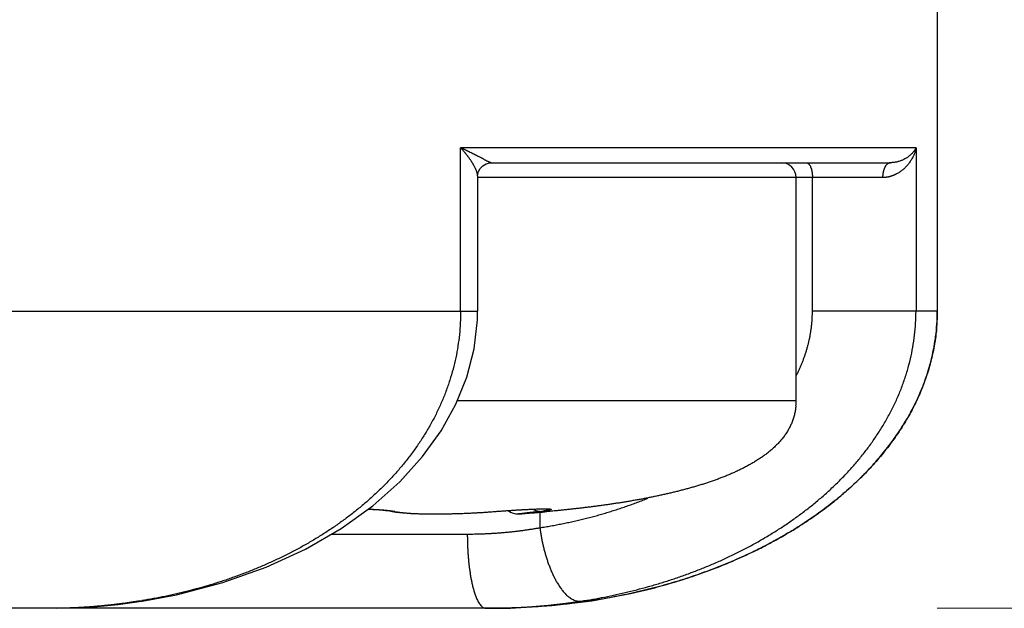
# Model space of a CAD drawing. Header units: millimetres. Extents: x 0 to 1300, y 0 to 891.
# Tile 133 of 148: x 902.82 to 909.45, y 464.6 to 468.56. Entities that reach past the tile are written whole.
import ezdxf

# ---------------------------------------------------------------- set-up
doc = ezdxf.new("R2010")
doc.units = ezdxf.units.MM
doc.header["$LTSCALE"] = 0.545669
doc.layers.add('NoLayerName_001', color=7, linetype='Continuous')
doc.layers.add('NoLayerName_008', color=7, linetype='Continuous')
doc.styles.get("Standard").update_dxf_attribs({"font": 'txt', "bigfont": 'extfont2'})
doc.dimstyles.get("Standard").update_dxf_attribs({"dimtxt": 2.5, "dimasz": 2.5, "dimexe": 1, "dimexo": 1, "dimtad": 1, "dimdec": 3, "dimzin": 0, "dimdsep": 46, "dimtxsty": 'Standard', "dimcen": 2.5, "dimadec": 3, "dimazin": 0, "dimtfac": 0.75, "dimtdec": 3, "dimtmove": 0, "dimatfit": 3, "dimfxl": 1, "dimarcsym": 0})

# ---------------------------------------------------------------- blocks, each defined once
blk = doc.blocks.new('_OPEN30')
at = {"color": 0, "linetype": 'ByBlock', "lineweight": -2}
for p, q in [((-1, 0.267949), (0, 0)), ((0, 0), (-1, -0.267949)), ((0, 0), (-1, 0))]:
    blk.add_line(p, q, dxfattribs=at)
blk = doc.blocks.new('*D60')
at = {"layer": 'Defpoints', "color": 0}
for p in [(968.8193, 600), (906, 464.6), (981.8681, 464.6)]:
    blk.add_point(p, dxfattribs=at)
at = {"layer": 'NoLayerName_001', "color": 0, "linetype": 'Continuous', "lineweight": 13}
for p, q in [((971.8193, 600), (984.8681, 600)), ((981.8681, 594), (981.8681, 470.6)), ((909, 464.6), (984.8681, 464.6))]:
    blk.add_line(p, q, dxfattribs=at)
at = {"layer": 'NoLayerName_001', "color": 0, "lineweight": 13, "xscale": 6, "yscale": 6, "zscale": 6}
for p, rotation in [((981.8681, 600), 90), ((981.8681, 464.6), 270)]:
    blk.add_blockref('_OPEN30', p, dxfattribs=dict(at, rotation=rotation))
at = {"layer": 'NoLayerName_001', "color": 0, "lineweight": 13, "insert": (972.5733, 530.6597), "char_height": 10.5, "attachment_point": 5, "rotation": 90}
blk.add_mtext('\\W0.8000;１３６', dxfattribs=at)

msp = doc.modelspace()

# ---------------------------------------------------------------- linework, layer by layer
at = {"layer": 'NoLayerName_001', "color": 60, "linetype": 'Continuous', "lineweight": 25}
for p, q in [((909, 487.85), (909, 466.6)), ((905.79194947, 466.60000004), (905.79194947, 467.7)), ((908.85697915, 467.7), (905.79194947, 467.7)), ((908.85697915, 467.7), (908.85697915, 466.6)), ((905.99818584, 467.6), (908.68597912, 467.6)), ((908.6319971, 467.5), (905.90652268, 467.5)), ((905.90652271, 467.51196716), (905.90652271, 466.59999895)), ((908.05, 466), (908.05, 467.5)), ((908.15965112, 466.6), (908.15965112, 467.5)), ((884.09347738, 466.60000005), (905.90652262, 466.59999893)), ((909, 466.6), (908.15965112, 466.6)), ((905.77125946, 466), (908.05, 466)), ((905.32515227, 465.25413249), (905.35629229, 465.24832648)), ((906.02532516, 465.25190122), (906.02644689, 465.25179)), ((906.02644689, 465.25179), (906.06331501, 465.25458706)), ((906.06331501, 465.25458706), (906.11244447, 465.25808782)), ((906.11244447, 465.25808782), (906.1592926, 465.2611684)), ((906.1592926, 465.2611684), (906.20294521, 465.26377786)), ((906.20294521, 465.26377786), (906.22990472, 465.26523812)), ((906.22990472, 465.26523812), (906.25494726, 465.26647093)), ((906.25494726, 465.26647093), (906.27793632, 465.26747264)), ((906.27793632, 465.26747264), (906.29877276, 465.26824319)), ((906.32534625, 465.24700358), (906.32534625, 465.14279636)), ((906.35804558, 465.24960392), (906.37248217, 465.25089184)), ((904.92280941, 465.1), (905.83691107, 465.1)), ((903.64870511, 464.64868236), (903.62682381, 464.64827028)), ((903.62848156, 464.64559793), (903.64874836, 464.64868906)), ((906, 464.6), (884, 464.6))]:
    msp.add_line(p, q, dxfattribs=at)
for points in [[(905.90652268, 467.51182797), (905.90742011, 467.52337682), (905.91240789, 467.54174407), (905.9232377, 467.56151619), (905.94034653, 467.57951857), (905.9633815, 467.59310402), (905.98861183, 467.59949062), (905.99823357, 467.60000003)], [(903.64870612, 464.64867599), (903.88027002, 464.69155331), (904.19172029, 464.77282142), (904.48207534, 464.87617213), (904.74850664, 464.99891816), (904.98845495, 465.13806923), (905.20061519, 465.29062888), (905.38242305, 465.4520794), (905.53591983, 465.62101447), (905.66132362, 465.79484274), (905.76064037, 465.97358136), (905.83444449, 466.15719451), (905.88302012, 466.34605165), (905.90525899, 466.54303439), (905.90644531, 466.59999895)], [(905.16797027, 465.26715465), (905.17454771, 465.2669323), (905.20113903, 465.26576645), (905.22600828, 465.26440525), (905.24882086, 465.26288076), (905.26922901, 465.26123791), (905.28700357, 465.25952451), (905.30182524, 465.25781406), (905.31360093, 465.25617839), (905.32187648, 465.254781), (905.32563734, 465.25401956)], [(905.35629229, 465.24832648), (905.40322965, 465.2427615), (905.45428673, 465.239094), (905.50952212, 465.23677837), (905.56858834, 465.23558091), (905.63068332, 465.23537888), (905.69538303, 465.23609563), (905.76226334, 465.23769508), (905.83103856, 465.24017558), (905.90146417, 465.24356775), (905.97358879, 465.24795392), (906.02644779, 465.25179007)], [(906.29877276, 465.26824319), (906.31734441, 465.26879213), (906.32574539, 465.26898379), (906.33354464, 465.26912132), (906.3407297, 465.26920675), (906.34730463, 465.2692432), (906.35321076, 465.26923414), (906.35841942, 465.26918282)], [(906.35841942, 465.26918282), (906.36286802, 465.26909498), (906.36652485, 465.26897979), (906.36931656, 465.26885286), (906.37074064, 465.26876784)], [(903.07182082, 464.60009949), (903.20803576, 464.60376956), (903.3463506, 464.61265269), (903.48657015, 464.62663001), (903.62848156, 464.64559793)]]:
    msp.add_lwpolyline(points, dxfattribs=at)
for centre, radius, start, end in [((907.95, 467.5), 0.1, 0, 90), ((907.62803399, 465.99982789), 0.42196605, 355.119267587, 0.02336946), ((907.63529542, 465.99951991), 0.41470485, 355.076306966, 0.066330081), ((905.34555971, 465.3409854), 0.08920479, 257.097160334, 261.039817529), ((905.34549021, 465.34042816), 0.08864353, 261.028093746, 272.938982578), ((905.30454716, 465.05083049), 0.2061519, 77.252616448, 78.722435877), ((906.17500045, 465.33534044), 0.1, 230.926770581, 274.077139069), ((905.45797157, 475.4367637), 10.22684495, 274.060379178, 275.049186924), ((905.43083215, 475.78503778), 10.57616681, 274.073439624, 274.854066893), ((906.15414999, 466.70670714), 1.46484058, 276.712045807, 277.679108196), ((905.49584125, 474.99787465), 9.7863261, 274.864794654, 275.054481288), ((903.02886332, 468.41265182), 3.81158443, 279.025844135, 279.349495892), ((905.96186355, 468.94201994), 4.34201843, 269.999393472, 271.415743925)]:
    msp.add_arc(centre, radius, start, end, dxfattribs=at)
for points, knots in [([(902.27122284, 468.45750918), (902.30108903, 468.46595506), (902.36091844, 468.4825488), (902.45015654, 468.50924966), (902.53905392, 468.53713273), (902.62750418, 468.56645949), (902.71546819, 468.59725147), (902.80288877, 468.6295945), (902.88971355, 468.66355721), (902.97588888, 468.69921288), (903.06136139, 468.73663357), (903.1460747, 468.77589024), (903.22995492, 468.81704512), (903.31291255, 468.86013693), (903.39483952, 468.90519557), (903.47562272, 468.95224955), (903.55515098, 469.00132506), (903.63330592, 469.0524569), (903.70999595, 469.10564804), (903.78502944, 469.16102023), (903.8585875, 469.21825258), (903.90584872, 469.25854407), (903.9296915, 469.27841467)], [0, 0, 0, 0, 0.093112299, 0.1862578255, 0.2794253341, 0.3726073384, 0.4658003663, 0.5590052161, 0.6522272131, 0.7454764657, 0.8387681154, 0.9321225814, 1.0255559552, 1.1190415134, 1.2125429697, 1.3060295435, 1.3994763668, 1.4928649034, 1.5861833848, 1.6794272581, 1.7725996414, 1.8657117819, 1.8657117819, 1.8657117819, 1.8657117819]), ([(905.90652271, 467.51181342), (905.90637479, 467.51393314), (905.90626468, 467.51820242), (905.90497803, 467.52448558), (905.9033917, 467.53067947), (905.90149544, 467.5367826), (905.89936163, 467.5427941), (905.89703692, 467.54873152), (905.89455609, 467.554606), (905.89192653, 467.56041829), (905.88916107, 467.56617108), (905.88627107, 467.57186657), (905.88326827, 467.57750711), (905.88016434, 467.583095), (905.87697079, 467.58863248), (905.87369951, 467.59412252), (905.87035933, 467.59956771), (905.86695192, 467.60496778), (905.86347957, 467.61032366), (905.85994425, 467.61563626), (905.85634801, 467.62090648), (905.85269287, 467.62613523), (905.84898085, 467.63132343), (905.845214, 467.63647198), (905.84139433, 467.64158178), (905.83752393, 467.64665379), (905.83360456, 467.65168865), (905.82963722, 467.65668638), (905.82562304, 467.66164705), (905.82156311, 467.66657073), (905.81745855, 467.67145746), (905.8133105, 467.67630734), (905.80911993, 467.68112032), (905.80488841, 467.68589686), (905.80061542, 467.69063551), (905.79630808, 467.69534196), (905.79339913, 467.6984445), (905.79194947, 467.7)], [0, 0, 0, 0, 0.00637461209, 0.01277623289, 0.01917871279, 0.02556235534, 0.03193830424, 0.03831278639, 0.04468834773, 0.05106681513, 0.05744919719, 0.06383569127, 0.07022575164, 0.07661815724, 0.08301107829, 0.0894021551, 0.09578984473, 0.10217467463, 0.10855732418, 0.11493839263, 0.12131840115, 0.12769779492, 0.13407694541, 0.14045615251, 0.14683564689, 0.15321559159, 0.15959604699, 0.1659769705, 0.17235828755, 0.17873989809, 0.1851216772, 0.19150347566, 0.19788512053, 0.20426641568, 0.2106471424, 0.21702705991, 0.22340590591, 0.22340590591, 0.22340590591, 0.22340590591]), ([(905.99818584, 467.6), (905.996304, 467.60027493), (905.99243278, 467.60052227), (905.98704721, 467.6027635), (905.981748, 467.60505992), (905.97652233, 467.60748417), (905.97137549, 467.60998022), (905.96626932, 467.61254609), (905.96118078, 467.61516628), (905.9561007, 467.61783043), (905.94427188, 467.62411455), (905.93078658, 467.63135197), (905.91726461, 467.63851328), (905.91049846, 467.64207609), (905.90541808, 467.64473958), (905.90033215, 467.64739374), (905.89524042, 467.65003788), (905.89014271, 467.65267134), (905.88503881, 467.65529345), (905.87992851, 467.65790355), (905.87481161, 467.66050098), (905.86968791, 467.66308507), (905.8645572, 467.66565517), (905.85941925, 467.66821058), (905.85427392, 467.67075081), (905.84912123, 467.67327578), (905.84396115, 467.67578533), (905.83879368, 467.67827933), (905.83361879, 467.68075764), (905.82843648, 467.68322013), (905.82324671, 467.68566664), (905.81804948, 467.68809707), (905.81284474, 467.69051122), (905.80763258, 467.69290914), (905.80241265, 467.69528999), (905.79718613, 467.69765628), (905.79369441, 467.69921739), (905.79194947, 467.7)], [0, 0, 0, 0, 0.00570547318, 0.01151763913, 0.01733050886, 0.02307575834, 0.02878591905, 0.03449360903, 0.0402182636, 0.04595650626, 0.05170226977, 0.08040158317, 0.09187034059, 0.09760589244, 0.10334215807, 0.10907902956, 0.11481640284, 0.12055417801, 0.12629225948, 0.13203055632, 0.13776898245, 0.14350745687, 0.14924590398, 0.15498425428, 0.16072246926, 0.16646054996, 0.17219850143, 0.17793632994, 0.18367404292, 0.18941164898, 0.19514915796, 0.20088658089, 0.20662393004, 0.21236121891, 0.21809846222, 0.22383567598, 0.22957287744, 0.22957287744, 0.22957287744, 0.22957287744]), ([(908.85697915, 467.7), (908.85535549, 467.69704022), (908.85226174, 467.69102866), (908.84668323, 467.68253668), (908.84060985, 467.67436215), (908.83398492, 467.66655456), (908.82688459, 467.65909434), (908.81933329, 467.65199942), (908.81136809, 467.64528423), (908.80302337, 467.6389651), (908.79433427, 467.633058), (908.78533567, 467.62757904), (908.77606252, 467.62254432), (908.76654972, 467.61797002), (908.75683218, 467.61387226), (908.74694477, 467.61026742), (908.73692236, 467.6071712), (908.72679978, 467.6046018), (908.71661198, 467.60256848), (908.70639327, 467.60111366), (908.69618037, 467.60015748), (908.68936893, 467.60010023), (908.68597912, 467.6)], [0, 0, 0, 0, 0.01012763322, 0.02026406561, 0.03043734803, 0.04066660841, 0.05096108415, 0.06131912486, 0.07173510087, 0.08220106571, 0.09270721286, 0.10324230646, 0.11379408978, 0.12434967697, 0.13489593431, 0.14541985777, 0.15590895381, 0.16635163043, 0.17673760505, 0.18705833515, 0.19730747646, 0.20748137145, 0.20748137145, 0.20748137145, 0.20748137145]), ([(908.85697915, 467.7), (908.85612727, 467.69635494), (908.85454018, 467.68903032), (908.8514492, 467.6782104), (908.84794393, 467.66750384), (908.84395707, 467.65694701), (908.83951928, 467.64655412), (908.83463493, 467.63634536), (908.82931542, 467.62633928), (908.82357024, 467.6165549), (908.81740948, 467.60701115), (908.81084349, 467.59772802), (908.80388524, 467.58872612), (908.79654943, 467.58002694), (908.78885107, 467.57165281), (908.78080511, 467.56362619), (908.7724268, 467.55596904), (908.76373031, 467.54870524), (908.75473367, 467.54185161), (908.74544054, 467.5354513), (908.73590803, 467.52944963), (908.72929252, 467.52591711), (908.72602161, 467.5240948)], [0, 0, 0, 0, 0.01122985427, 0.02247610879, 0.03373952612, 0.04502025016, 0.05631793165, 0.06763185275, 0.07896105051, 0.0903044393, 0.10166093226, 0.11302937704, 0.12440575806, 0.13578371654, 0.1471571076, 0.15852025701, 0.16986814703, 0.18119660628, 0.19250250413, 0.20378395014, 0.21504049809, 0.22627335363, 0.22627335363, 0.22627335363, 0.22627335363]), ([(908.11916394, 467.6), (908.12061685, 467.59981962), (908.12355251, 467.5997199), (908.12766873, 467.59802302), (908.13143405, 467.5956064), (908.13486311, 467.59245824), (908.13798543, 467.58876537), (908.14081748, 467.58464687), (908.14337141, 467.58023878), (908.14565611, 467.57567337), (908.14768174, 467.57107897), (908.14947352, 467.56654474), (908.15103496, 467.56209594), (908.15238721, 467.55771846), (908.15355578, 467.55338858), (908.1545661, 467.54908254), (908.15544391, 467.54477651), (908.1562142, 467.54044673), (908.15690387, 467.53607586), (908.15752509, 467.53165648), (908.15807344, 467.52719157), (908.15854646, 467.52269106), (908.15894053, 467.51816505), (908.15925355, 467.51362366), (908.15947835, 467.509077), (908.1596266, 467.50453527), (908.1596355, 467.50150975), (908.15965112, 467.5)], [0, 0, 0, 0, 0.00439219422, 0.00871683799, 0.01315004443, 0.01777896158, 0.02261838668, 0.02763269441, 0.03275331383, 0.03789045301, 0.04294051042, 0.04781215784, 0.0525132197, 0.05708156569, 0.06155377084, 0.06596489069, 0.07034834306, 0.07473590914, 0.07915712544, 0.08362249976, 0.08812375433, 0.09265181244, 0.09719767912, 0.10175246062, 0.10630738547, 0.11085382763, 0.11538333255, 0.11538333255, 0.11538333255, 0.11538333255]), ([(908.68597912, 467.6), (908.68461793, 467.59989466), (908.68186673, 467.59982843), (908.67782848, 467.59884922), (908.67390217, 467.59744005), (908.67013986, 467.59557218), (908.66658617, 467.59334421), (908.66327813, 467.59080684), (908.66022951, 467.5880108), (908.65742527, 467.58499897), (908.65484212, 467.58180658), (908.65245712, 467.57846779), (908.65024319, 467.57501568), (908.6481883, 467.5714678), (908.64628678, 467.56783444), (908.64453021, 467.5641259), (908.64291063, 467.56035209), (908.64142016, 467.55652285), (908.64004982, 467.55264734), (908.63879624, 467.54873124), (908.6376574, 467.54477866), (908.63663071, 467.54079353), (908.63571368, 467.5367797), (908.63490381, 467.53274106), (908.6341986, 467.52868148), (908.63359556, 467.52460483), (908.63309214, 467.52051498), (908.6326861, 467.51641581), (908.63237396, 467.51231119), (908.63215688, 467.50820497), (908.63201881, 467.50410111), (908.63201137, 467.50136604), (908.6319971, 467.5)], [0, 0, 0, 0, 0.00409578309, 0.00822445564, 0.01239558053, 0.01659626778, 0.02079715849, 0.02496077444, 0.02908563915, 0.03319286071, 0.03729508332, 0.04139679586, 0.04549615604, 0.0495937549, 0.05369283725, 0.05779521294, 0.06190129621, 0.06601022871, 0.07012028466, 0.07423130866, 0.07834398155, 0.08245868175, 0.08657549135, 0.09069421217, 0.09481438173, 0.09893528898, 0.1030559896, 0.10717532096, 0.11129191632, 0.11540421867, 0.11951049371, 0.12360884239, 0.12360884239, 0.12360884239, 0.12360884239]), ([(908.72602161, 467.5240948), (908.72457447, 467.52335431), (908.72169187, 467.52185056), (908.71729843, 467.5197317), (908.71286325, 467.51769791), (908.70837774, 467.51576575), (908.70384323, 467.51393364), (908.69926003, 467.51220498), (908.69463109, 467.51058102), (908.68996003, 467.50906399), (908.68525065, 467.507656), (908.68050673, 467.50635919), (908.67573204, 467.5051757), (908.67093037, 467.50410768), (908.6661055, 467.50315726), (908.66126121, 467.50232662), (908.65640129, 467.50161779), (908.65152951, 467.50103332), (908.64664967, 467.50057383), (908.64176549, 467.50024716), (908.63688096, 467.50003426), (908.63362405, 467.50002222), (908.6319971, 467.5)], [0, 0, 0, 0, 0.004876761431, 0.009752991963, 0.014631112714, 0.019513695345, 0.024403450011, 0.02930180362, 0.034207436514, 0.039118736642, 0.044034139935, 0.048952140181, 0.053871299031, 0.058790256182, 0.06370773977, 0.068622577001, 0.073533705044, 0.078440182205, 0.083341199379, 0.088236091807, 0.093124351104, 0.098005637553, 0.098005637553, 0.098005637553, 0.098005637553]), ([(905.79188437, 466.60000004), (905.79118608, 466.57381733), (905.79079038, 466.52136772), (905.78417589, 466.44289592), (905.77402804, 466.36475653), (905.75974321, 466.28720993), (905.74155135, 466.21049851), (905.71943752, 466.13485784), (905.69354064, 466.06047006), (905.66402047, 465.98747135), (905.63102686, 465.91599045), (905.59471263, 465.84615379), (905.55521885, 465.77808406), (905.51270664, 465.71187359), (905.46735948, 465.6475772), (905.41934904, 465.58524453), (905.36884849, 465.52492344), (905.31602237, 465.46665574), (905.26102356, 465.41046379), (905.20399795, 465.35634416), (905.14508108, 465.30428412), (905.08440768, 465.25427042), (905.02210869, 465.20628453), (904.95829754, 465.1603079), (904.89306943, 465.11632421), (904.82651521, 465.07431022), (904.75872484, 465.03424301), (904.68978839, 464.99609954), (904.61979585, 464.95985684), (904.5488372, 464.92549196), (904.47700245, 464.89298184), (904.40438083, 464.8623038), (904.33105485, 464.83343008), (904.25708931, 464.80634154), (904.18253583, 464.7810187), (904.10744049, 464.75744496), (904.03185418, 464.73558051), (903.95580892, 464.71547339), (903.87940729, 464.69684364), (903.82811808, 464.68603573), (903.80252326, 464.68043154)], [0, 0, 0, 0, 0.0785760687, 0.1572787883, 0.2360670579, 0.3148952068, 0.3937154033, 0.4724850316, 0.5512109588, 0.629917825, 0.7086166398, 0.7873058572, 0.8659740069, 0.9446259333, 1.0232796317, 1.1019392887, 1.1805952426, 1.2592259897, 1.3378281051, 1.4164246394, 1.4950297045, 1.5736466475, 1.6522692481, 1.7308998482, 1.8095555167, 1.8882481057, 1.9669831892, 2.0457604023, 2.1245737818, 2.2034121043, 2.2822592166, 2.3610943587, 2.4398942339, 2.5186540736, 2.5973816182, 2.6760824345, 2.7547597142, 2.8334143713, 2.9120451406, 2.9906486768, 2.9906486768, 2.9906486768, 2.9906486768]), ([(908.05077143, 466.16515151), (908.05410647, 466.17189839), (908.06087769, 466.18534791), (908.07044191, 466.2058173), (908.07963922, 466.22646414), (908.08839238, 466.2473128), (908.09670444, 466.26834761), (908.1045569, 466.28956366), (908.11193704, 466.31095315), (908.11883058, 466.33250906), (908.12522369, 466.35422413), (908.13110219, 466.37609081), (908.13645191, 466.39809929), (908.14126707, 466.42023532), (908.14554107, 466.44248313), (908.14926719, 466.46482659), (908.1524393, 466.48724961), (908.15504895, 466.50973609), (908.15709626, 466.53226985), (908.15854952, 466.554835), (908.15949558, 466.57741462), (908.15955143, 466.59247439), (908.15965112, 466.6)], [0, 0, 0, 0, 0.02257843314, 0.04517045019, 0.0677729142, 0.09038326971, 0.11299957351, 0.13562052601, 0.15824550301, 0.18087458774, 0.20350860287, 0.22614914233, 0.24879726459, 0.27144997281, 0.29410350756, 0.31675434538, 0.33939923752, 0.36203524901, 0.38465979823, 0.40727069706, 0.4298661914, 0.45244500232, 0.45244500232, 0.45244500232, 0.45244500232]), ([(908.84735155, 466.43859634), (908.84972874, 466.46547635), (908.8560502, 466.51909199), (908.85609117, 466.57307881), (908.8568952, 466.60000004)], [0, 0, 0, 0, 0.08095475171, 0.16175444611, 0.16175444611, 0.16175444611, 0.16175444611]), ([(906.60121648, 464.64826304), (906.6277741, 464.65263135), (906.68096867, 464.66097904), (906.76037738, 464.67585041), (906.83953094, 464.69215819), (906.91834393, 464.71017466), (906.9967823, 464.7298533), (907.07479822, 464.75123304), (907.15234752, 464.77432993), (907.22938511, 464.79916608), (907.30586594, 464.82576229), (907.38174146, 464.85413702), (907.45695096, 464.88430931), (907.53141648, 464.91630848), (907.60505304, 464.950159), (907.67777477, 464.98588565), (907.74949581, 465.02351308), (907.82013031, 465.06306597), (907.88959235, 465.10456909), (907.95779611, 465.14804701), (908.02465506, 465.19352496), (908.09007966, 465.2410218), (908.15396223, 465.29056065), (908.21617234, 465.34217226), (908.27657565, 465.39588015), (908.33503643, 465.45170834), (908.39141146, 465.50967168), (908.44553996, 465.56976795), (908.4972392, 465.63198113), (908.54631669, 465.69628507), (908.59257956, 465.76265274), (908.63582648, 465.83104838), (908.67585195, 465.90140476), (908.71244701, 465.97362317), (908.74539376, 466.04759186), (908.77445891, 466.12319888), (908.79946051, 466.20031229), (908.81999619, 466.2787686), (908.83670707, 466.35819218), (908.84343673, 466.41186033), (908.84735155, 466.43859634)], [0, 0, 0, 0, 0.0807434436, 0.1615255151, 0.2423393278, 0.3231797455, 0.4040434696, 0.4849291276, 0.5658373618, 0.6467709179, 0.7277347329, 0.8087358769, 0.8897713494, 0.9708194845, 1.0518604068, 1.1328785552, 1.2138629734, 1.2948076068, 1.3757116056, 1.4565796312, 1.5374221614, 1.6182551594, 1.6990832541, 1.7798995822, 1.8607063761, 1.9415167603, 2.0223543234, 2.1032209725, 2.184092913, 2.2649593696, 2.3458261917, 2.4267165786, 2.5076385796, 2.588569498, 2.6695029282, 2.7504549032, 2.8314659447, 2.9125584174, 2.9936707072, 3.0747340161, 3.0747340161, 3.0747340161, 3.0747340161]), ([(908.04846997, 465.96392623), (908.04733736, 465.95470792), (908.04555453, 465.93619511), (908.03997998, 465.90884342), (908.03268636, 465.88192459), (908.02341549, 465.85561141), (908.01232114, 465.83000737), (907.99948806, 465.80520587), (907.98506526, 465.7812761), (907.96918635, 465.75828808), (907.95196965, 465.73630507), (907.9335585, 465.71533709), (907.91410872, 465.69534137), (907.89375862, 465.6762701), (907.87264211, 465.65806207), (907.85084778, 465.64068276), (907.82844822, 465.62409747), (907.80551352, 465.60826584), (907.78210829, 465.59314469), (907.75828411, 465.5786976), (907.7340874, 465.56488525), (907.70956282, 465.55166709), (907.68475133, 465.53900082), (907.65968214, 465.52685701), (907.6343814, 465.51520449), (907.60887421, 465.5040118), (907.58318406, 465.49324606), (907.55732557, 465.48288921), (907.53131146, 465.47292333), (907.50515409, 465.4633301), (907.47886579, 465.45409125), (907.4524589, 465.44518853), (907.42594579, 465.4366036), (907.39933867, 465.42831845), (907.37264926, 465.42031357), (907.34588567, 465.41257481), (907.31905229, 465.40509468), (907.29215379, 465.39786099), (907.26519194, 465.39087337), (907.2381788, 465.38408862), (907.22011828, 465.37977816), (907.21109455, 465.37759636)], [0, 0, 0, 0, 0.027862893, 0.0557459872, 0.0836179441, 0.1114827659, 0.1393612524, 0.1672661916, 0.1951943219, 0.2231260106, 0.2510310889, 0.2789143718, 0.3067976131, 0.3346827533, 0.3625571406, 0.390423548, 0.4182894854, 0.4461546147, 0.4740143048, 0.501872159, 0.5297311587, 0.5575897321, 0.5854443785, 0.6132974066, 0.6411509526, 0.6690048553, 0.6968577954, 0.7247114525, 0.7525678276, 0.7804279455, 0.8082919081, 0.8361589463, 0.8640274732, 0.8918951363, 0.9197589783, 0.9476180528, 0.9754737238, 1.0033271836, 1.0311793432, 1.0590308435, 1.0868820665, 1.0868820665, 1.0868820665, 1.0868820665]), ([(907.21109455, 465.37759636), (907.2020542, 465.3754847), (907.18398504, 465.37121188), (907.15681279, 465.36509991), (907.12960459, 465.35915328), (907.1023556, 465.35339762), (907.07507004, 465.34781875), (907.04774947, 465.34241318), (907.02039613, 465.33717453), (906.99301208, 465.33209719), (906.96559943, 465.32717537), (906.93816026, 465.3224033), (906.91069667, 465.31777526), (906.88321067, 465.31328527), (906.85570384, 465.30892842), (906.82817722, 465.30470158), (906.80063177, 465.30060128), (906.77306842, 465.29662412), (906.74548809, 465.29276669), (906.71789171, 465.28902557), (906.69028023, 465.28539735), (906.66265456, 465.28187863), (906.63501564, 465.278466), (906.60736433, 465.27515597), (906.57970133, 465.27194605), (906.55202722, 465.26883394), (906.52434261, 465.2658173), (906.49664807, 465.26289372), (906.46894417, 465.2600611), (906.44123158, 465.2573162), (906.41351058, 465.25466005), (906.38578288, 465.25207771), (906.3672907, 465.25043509), (906.35804558, 465.24960392)], [0, 0, 0, 0, 0.02785108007, 0.05570191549, 0.08355222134, 0.11140208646, 0.13925187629, 0.16710184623, 0.19495213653, 0.22280277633, 0.25065368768, 0.27850468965, 0.30635550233, 0.3342057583, 0.36205531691, 0.38990439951, 0.4177532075, 0.4456018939, 0.47345056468, 0.50129928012, 0.52914805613, 0.55699686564, 0.58484563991, 0.61269429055, 0.64054283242, 0.66839131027, 0.69623974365, 0.7240881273, 0.75193643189, 0.77978460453, 0.80763256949, 0.83548022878, 0.86332746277, 0.86332746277, 0.86332746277, 0.86332746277]), ([(906.32534625, 465.14279636), (906.33776808, 465.14478713), (906.36262731, 465.14867124), (906.39982156, 465.15508187), (906.43695577, 465.16184576), (906.4740194, 465.16902889), (906.51101402, 465.1766176), (906.54793569, 465.18461903), (906.58477841, 465.19303544), (906.62153381, 465.20187023), (906.65819312, 465.21112628), (906.69474758, 465.22080657), (906.73118842, 465.23091406), (906.76750687, 465.24145174), (906.80369419, 465.25242254), (906.83974156, 465.26382954), (906.87564037, 465.27567532), (906.91138129, 465.28796425), (906.94695766, 465.30069409), (906.98235284, 465.31388728), (907.01758748, 465.3274741), (907.04089517, 465.3369788), (907.05256937, 465.34167434)], [0, 0, 0, 0, 0.03774103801, 0.07548100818, 0.11322423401, 0.15097514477, 0.18873827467, 0.22651686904, 0.26430894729, 0.30211139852, 0.33992127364, 0.37773579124, 0.41555234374, 0.45336850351, 0.49118202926, 0.52899087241, 0.56679318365, 0.60458731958, 0.64237184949, 0.68014556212, 0.71790747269, 0.75565682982, 0.75565682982, 0.75565682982, 0.75565682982]), ([(905.16898587, 465.26783248), (905.17100058, 465.2677591), (905.1750301, 465.26761552), (905.18107368, 465.26738116), (905.18711683, 465.26713545), (905.19315952, 465.26687635), (905.19920182, 465.2666044), (905.20524376, 465.26631953), (905.21128529, 465.26602136), (905.21732627, 465.26570871), (905.22336654, 465.26538054), (905.22940594, 465.26503576), (905.23544428, 465.26467332), (905.24148141, 465.26429215), (905.24751716, 465.26389118), (905.25355135, 465.26346933), (905.25958383, 465.26302557), (905.26561442, 465.26255873), (905.27164297, 465.26206807), (905.27766921, 465.26155134), (905.2836934, 465.26101188), (905.28770699, 465.2606254), (905.28971409, 465.26043551)], [0, 0, 0, 0, 0.00604813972, 0.01209622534, 0.01814433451, 0.02419254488, 0.03024093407, 0.03628957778, 0.04233848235, 0.04838757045, 0.05443676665, 0.06048600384, 0.06653522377, 0.07258437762, 0.07863342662, 0.08468234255, 0.09073110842, 0.09677971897, 0.10282818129, 0.10887651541, 0.11492475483, 0.12097294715, 0.12097294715, 0.12097294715, 0.12097294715]), ([(905.28971409, 465.26043551), (905.29063737, 465.26034487), (905.29248407, 465.26016528), (905.29525314, 465.25988581), (905.29802153, 465.25959976), (905.30078908, 465.25930564), (905.30355576, 465.25900327), (905.3063215, 465.25869216), (905.30908625, 465.25837186), (905.31184995, 465.25804194), (905.31461253, 465.25770196), (905.31737394, 465.25735148), (905.32013411, 465.25699001), (905.32289296, 465.2566173), (905.32565015, 465.25623177), (905.32840521, 465.25583136), (905.33115766, 465.25541415), (905.333907, 465.25497807), (905.33665281, 465.25452147), (905.33939435, 465.2540412), (905.34213202, 465.2535397), (905.34395204, 465.25317894), (905.34486267, 465.25300187)], [0, 0, 0, 0, 0.002783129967, 0.005566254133, 0.00834937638, 0.011132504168, 0.013915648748, 0.01669882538, 0.019482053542, 0.022265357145, 0.025048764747, 0.027832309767, 0.030616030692, 0.033399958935, 0.036184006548, 0.038968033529, 0.041751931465, 0.04453562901, 0.047319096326, 0.05010234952, 0.052885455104, 0.055668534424, 0.055668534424, 0.055668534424, 0.055668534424]), ([(905.35003518, 465.25190122), (905.35494812, 465.2509158), (905.36474676, 465.24878002), (905.379631, 465.24656181), (905.39455919, 465.24469816), (905.40952028, 465.24312476), (905.42449758, 465.24177977), (905.43948863, 465.24063822), (905.45449055, 465.23966488), (905.46950105, 465.23882716), (905.48451879, 465.23811305), (905.49954224, 465.23751088), (905.51456984, 465.2370089), (905.5296001, 465.23659536), (905.54463189, 465.23625861), (905.55966466, 465.23599471), (905.57469818, 465.23579959), (905.58973223, 465.2356692), (905.60476664, 465.2355995), (905.61980122, 465.23558633), (905.6348358, 465.23562615), (905.6498702, 465.23571752), (905.66490427, 465.23585873), (905.67993782, 465.23604813), (905.6949707, 465.23628404), (905.71000275, 465.23656484), (905.72503384, 465.23688879), (905.74006388, 465.23725512), (905.75509284, 465.2376632), (905.77012067, 465.23811237), (905.78514736, 465.23860197), (905.80017286, 465.23913134), (905.81519714, 465.23969983), (905.83022014, 465.2403068), (905.84524171, 465.24095271), (905.86026168, 465.24163794), (905.87527987, 465.24236305), (905.89029613, 465.24312798), (905.90531018, 465.24393492), (905.92032225, 465.24477771), (905.9303279, 465.24538013), (905.93533101, 465.24567627)], [0, 0, 0, 0, 0.01503238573, 0.03007438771, 0.04512345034, 0.06016576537, 0.07520173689, 0.09023499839, 0.10526784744, 0.12030142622, 0.13533601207, 0.15037151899, 0.16540759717, 0.18044366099, 0.19547913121, 0.21051409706, 0.22554877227, 0.24058331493, 0.25561783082, 0.27065237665, 0.28568697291, 0.30072162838, 0.31575633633, 0.33079107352, 0.34582580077, 0.36086046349, 0.37589500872, 0.39092947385, 0.40596392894, 0.4209984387, 0.43603306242, 0.45106785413, 0.46610286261, 0.48113811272, 0.49617356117, 0.51120915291, 0.52624483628, 0.54128056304, 0.55631628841, 0.5713519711, 0.58638757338, 0.58638757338, 0.58638757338, 0.58638757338]), ([(905.93533101, 465.24567627), (905.94033324, 465.24598637), (905.95033829, 465.24659625), (905.9653419, 465.24757301), (905.98034286, 465.24858687), (905.99534044, 465.24964676), (906.01033511, 465.25074435), (906.02032823, 465.25151919), (906.02532516, 465.25190122)], [0, 0, 0, 0, 0.015035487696, 0.030070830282, 0.045106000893, 0.06014097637, 0.075175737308, 0.090210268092, 0.090210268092, 0.090210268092, 0.090210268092]), ([(906.02532516, 465.25190122), (906.03397072, 465.25256461), (906.05126076, 465.25390725), (906.07720316, 465.25582611), (906.10315037, 465.25768099), (906.12910313, 465.25945643), (906.15073496, 465.26086728), (906.16804313, 465.26195155), (906.18102559, 465.2627419), (906.19400939, 465.2635087), (906.20699454, 465.2642512), (906.21998104, 465.26496886), (906.23296903, 465.26565866), (906.24595866, 465.26631734), (906.25895009, 465.26694165), (906.27194346, 465.26752844), (906.28493892, 465.26807424), (906.29793637, 465.26857672), (906.31093595, 465.26902329), (906.32393768, 465.26939157), (906.33694119, 465.26968376), (906.34561177, 465.26977009), (906.34994681, 465.26982682)], [0, 0, 0, 0, 0.02601292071, 0.0520262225, 0.07803967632, 0.10405309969, 0.13006636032, 0.14307290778, 0.15607938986, 0.16908580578, 0.18209215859, 0.19509845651, 0.2081047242, 0.22111100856, 0.23411737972, 0.24712393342, 0.26013079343, 0.27313805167, 0.28614535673, 0.29915230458, 0.31215877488, 0.32516499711, 0.32516499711, 0.32516499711, 0.32516499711]), ([(906.32536033, 465.25190123), (906.31581439, 465.25077889), (906.29553083, 465.24838007), (906.26688548, 465.24507654), (906.24181781, 465.2422121), (906.21913101, 465.23967765), (906.20360889, 465.23794072), (906.19286053, 465.23675887), (906.1892746, 465.23639601), (906.18569163, 465.23600345), (906.1833043, 465.23572911), (906.18211039, 465.23559351)], [0, 0, 0, 0, 0.02883509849, 0.06127468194, 0.08650557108, 0.10452743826, 0.12975841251, 0.13336269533, 0.13696668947, 0.14057104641, 0.14417580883, 0.14417580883, 0.14417580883, 0.14417580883]), ([(906.32536033, 465.25190123), (906.32454261, 465.25186648), (906.32290652, 465.25177095), (906.32044565, 465.25178359), (906.31798367, 465.25188678), (906.31552428, 465.25209559), (906.31307221, 465.25240349), (906.31063193, 465.25280978), (906.30820798, 465.25331217), (906.30580488, 465.25390884), (906.30342714, 465.25459778), (906.30107906, 465.2553773), (906.29876411, 465.25624517), (906.29648435, 465.25719759), (906.29424145, 465.25823119), (906.29203705, 465.25934255), (906.28987271, 465.26052823), (906.28775021, 465.26178499), (906.28567065, 465.26310878), (906.28363758, 465.26449865), (906.28164541, 465.26594202), (906.28036231, 465.26696146), (906.27971577, 465.26746354)], [0, 0, 0, 0, 0.002455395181, 0.004915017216, 0.007378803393, 0.009846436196, 0.012317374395, 0.014790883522, 0.017266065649, 0.019741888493, 0.022217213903, 0.02469083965, 0.027162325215, 0.029632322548, 0.032101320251, 0.034569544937, 0.037036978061, 0.039503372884, 0.041968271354, 0.044431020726, 0.046890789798, 0.049346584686, 0.049346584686, 0.049346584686, 0.049346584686]), ([(906.40012017, 465.26488216), (906.39976758, 465.26469989), (906.39909777, 465.2643137), (906.39801206, 465.26392428), (906.39693267, 465.26355355), (906.3958249, 465.26320262), (906.39469763, 465.26286759), (906.39356198, 465.26255135), (906.39242546, 465.26225415), (906.3912906, 465.26197409), (906.39015643, 465.26170821), (906.38902157, 465.26145347), (906.38788486, 465.26120678), (906.38674576, 465.26096561), (906.38560404, 465.26072981), (906.3844601, 465.26049911), (906.38331439, 465.26027333), (906.38216739, 465.26005226), (906.38101952, 465.2598357), (906.37987114, 465.25962343), (906.3787224, 465.25941522), (906.37757333, 465.25921083), (906.3764239, 465.25900999), (906.37527411, 465.25881245), (906.37412391, 465.25861795), (906.3729733, 465.25842624), (906.37182226, 465.25823705), (906.37067079, 465.25805015), (906.36951889, 465.25786548), (906.36836658, 465.25768297), (906.36682959, 465.25744242), (906.36490743, 465.2571468), (906.36259956, 465.25679967), (906.3602905, 465.2564596), (906.35798041, 465.25612607), (906.35566945, 465.25579853), (906.35335776, 465.25547657), (906.35143088, 465.2552121), (906.3502745, 465.25505556), (906.34988907, 465.25500326)], [0, 0, 0, 0, 0.001190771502, 0.002312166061, 0.00345087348, 0.004616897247, 0.005797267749, 0.006978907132, 0.008153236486, 0.009321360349, 0.010485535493, 0.011647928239, 0.012810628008, 0.01397502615, 0.015140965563, 0.016308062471, 0.01747592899, 0.0186441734, 0.019812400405, 0.02098025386, 0.022147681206, 0.023314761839, 0.024481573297, 0.02564819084, 0.0268146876, 0.027981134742, 0.029147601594, 0.030314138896, 0.031480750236, 0.032647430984, 0.033814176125, 0.036147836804, 0.038481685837, 0.040815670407, 0.043149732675, 0.045483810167, 0.047817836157, 0.050151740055, 0.05131862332, 0.05131862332, 0.05131862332, 0.05131862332]), ([(906.34994681, 465.26982682), (906.3507247, 465.26983272), (906.35228049, 465.26984566), (906.35461424, 465.26985834), (906.35694804, 465.26986627), (906.35928187, 465.26986818), (906.36161568, 465.26986368), (906.36394946, 465.26985213), (906.36589422, 465.26983616), (906.36744998, 465.26981928), (906.36861677, 465.26980451), (906.36978352, 465.26978753), (906.37095024, 465.26976829), (906.37211692, 465.26974671), (906.37328356, 465.26972271), (906.37445013, 465.26969607), (906.37561664, 465.26966656), (906.37678306, 465.26963395), (906.37794938, 465.26959801), (906.37911559, 465.26955853), (906.38028167, 465.26951526), (906.3814476, 465.26946801), (906.38261336, 465.26941639), (906.3837789, 465.2693598), (906.38494414, 465.26929766), (906.38610905, 465.26922938), (906.38727355, 465.26915437), (906.3884376, 465.2690721), (906.38960107, 465.26898182), (906.39076375, 465.2688817), (906.39192538, 465.26877012), (906.39308569, 465.2686452), (906.39424448, 465.26850582), (906.39540073, 465.26834796), (906.39655409, 465.26816329), (906.39769738, 465.26793669), (906.39884499, 465.26768259), (906.39991765, 465.2672844), (906.401078, 465.2669273), (906.40135408, 465.26544527), (906.40045189, 465.26514904), (906.40012017, 465.26488216)], [0, 0, 0, 0, 0.002333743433, 0.004667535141, 0.007001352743, 0.009335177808, 0.011668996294, 0.014002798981, 0.016336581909, 0.017503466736, 0.018670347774, 0.019837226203, 0.021004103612, 0.022170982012, 0.023337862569, 0.024504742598, 0.025671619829, 0.026838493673, 0.028005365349, 0.02917223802, 0.030339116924, 0.031506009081, 0.032672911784, 0.033839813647, 0.035006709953, 0.036173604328, 0.037340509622, 0.038507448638, 0.039674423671, 0.040841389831, 0.042008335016, 0.043175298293, 0.044342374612, 0.045509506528, 0.046676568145, 0.047844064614, 0.049012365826, 0.050176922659, 0.051343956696, 0.052392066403, 0.05366931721, 0.05366931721, 0.05366931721, 0.05366931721]), ([(905.83691107, 465.1), (905.84508859, 465.10003497), (905.86144391, 465.10005374), (905.88597519, 465.10038884), (905.9105041, 465.10090834), (905.93503004, 465.10164592), (905.95955243, 465.10259339), (905.98407009, 465.10375374), (906.00858104, 465.10512714), (906.03308266, 465.10671462), (906.05757213, 465.10851694), (906.08204664, 465.11053495), (906.10650338, 465.11276946), (906.13093955, 465.11522129), (906.15535234, 465.11789126), (906.17973893, 465.12078025), (906.20409655, 465.12388888), (906.22842226, 465.12721867), (906.25271371, 465.13076788), (906.27696641, 465.13454688), (906.30118381, 465.13852092), (906.31728951, 465.1413896), (906.32534625, 465.14279636)], [0, 0, 0, 0, 0.02453277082, 0.04906538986, 0.07359915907, 0.09813539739, 0.12267544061, 0.14722036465, 0.17176975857, 0.19632272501, 0.22087839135, 0.245435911, 0.26999446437, 0.29455325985, 0.31911153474, 0.34366855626, 0.36822362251, 0.39277606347, 0.41732524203, 0.44187055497, 0.46641143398, 0.49094734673, 0.49094734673, 0.49094734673, 0.49094734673]), ([(905.83691107, 465.1), (905.83692516, 465.09555616), (905.83693252, 465.08666793), (905.83706846, 465.07333561), (905.83728123, 465.06000326), (905.83758586, 465.04667172), (905.83798048, 465.03334181), (905.83846773, 465.02001433), (905.83904905, 465.00669011), (905.83972619, 464.99336997), (905.84050084, 464.9800547), (905.8413747, 464.96674514), (905.84234944, 464.9534421), (905.84342678, 464.94014639), (905.84460838, 464.92685883), (905.84589601, 464.91358027), (905.84729102, 464.90031196), (905.84879671, 464.88705604), (905.85041742, 464.87381551), (905.85215723, 464.86059363), (905.85402025, 464.84739368), (905.85601066, 464.83421892), (905.85813245, 464.821072), (905.86039114, 464.8079531), (905.862806, 464.79486178), (905.8653958, 464.78179529), (905.86817962, 464.76875057), (905.87117639, 464.7557246), (905.87440372, 464.74272113), (905.87787247, 464.72976169), (905.88158668, 464.71688663), (905.88554639, 464.70414874), (905.88975716, 464.69160287), (905.89421757, 464.6792591), (905.89905424, 464.66707325), (905.90455736, 464.65497352), (905.91098784, 464.64282978), (905.91852307, 464.6307903), (905.92696709, 464.6190317), (905.93427169, 464.61271232), (905.93766322, 464.60941843)], [0, 0, 0, 0, 0.01333158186, 0.02666451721, 0.03999856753, 0.05333352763, 0.06666922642, 0.08000552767, 0.0933423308, 0.10667957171, 0.12001722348, 0.13335529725, 0.14669384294, 0.16003295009, 0.17337274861, 0.18671340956, 0.20005505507, 0.21339664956, 0.22673639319, 0.24007258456, 0.25340364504, 0.26672812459, 0.28004470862, 0.2933540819, 0.30666305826, 0.31998020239, 0.33331479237, 0.34667688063, 0.36007711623, 0.37350663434, 0.38692143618, 0.40027477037, 0.41352098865, 0.42661893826, 0.43964603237, 0.45284136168, 0.46648044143, 0.48082330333, 0.49547473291, 0.50965816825, 0.50965816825, 0.50965816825, 0.50965816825]), ([(906.32534625, 465.14279636), (906.32594222, 465.1383739), (906.32710047, 465.12952269), (906.32904161, 465.11627178), (906.33110652, 465.10303575), (906.33331814, 465.08982004), (906.33567173, 465.07662639), (906.33816998, 465.06345754), (906.34081358, 465.05031597), (906.34360376, 465.03720421), (906.3465416, 465.02412481), (906.34962822, 465.01108028), (906.35286473, 464.99807316), (906.35625226, 464.98510598), (906.3597919, 464.97218126), (906.36348481, 464.95930155), (906.36733198, 464.94646933), (906.37133494, 464.93368723), (906.37549925, 464.92095908), (906.37983013, 464.90828869), (906.38433292, 464.89567988), (906.38901288, 464.88313644), (906.39387538, 464.87066223), (906.39892533, 464.85826126), (906.40416849, 464.84593901), (906.4096163, 464.8337047), (906.41527915, 464.82156815), (906.42116761, 464.80953938), (906.42729214, 464.79762834), (906.43366331, 464.78584544), (906.44028983, 464.774202), (906.44719308, 464.76271923), (906.4543948, 464.75142142), (906.46191573, 464.74033289), (906.469778, 464.72947924), (906.47799636, 464.71888502), (906.48660195, 464.70859774), (906.49563905, 464.69868393), (906.50517382, 464.6892503), (906.51515854, 464.6802604), (906.52234889, 464.67491605), (906.52588119, 464.67215956)], [0, 0, 0, 0, 0.01338730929, 0.02677950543, 0.04017573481, 0.05357518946, 0.06697710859, 0.08038078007, 0.09378554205, 0.10719078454, 0.120595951, 0.13400054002, 0.14740410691, 0.16080626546, 0.17420668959, 0.18760511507, 0.20100134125, 0.21439523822, 0.22778683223, 0.24117638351, 0.25456439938, 0.26795164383, 0.28133914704, 0.29472821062, 0.30811941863, 0.32151149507, 0.33490350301, 0.3482952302, 0.36168723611, 0.37508089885, 0.38847755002, 0.40187487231, 0.41527098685, 0.42866643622, 0.44206442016, 0.45547066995, 0.46888272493, 0.48229129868, 0.49569685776, 0.50911224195, 0.52255393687, 0.52255393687, 0.52255393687, 0.52255393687]), ([(903.62682381, 464.64827028), (903.61722144, 464.64677814), (903.59802429, 464.64374566), (903.56918392, 464.63948634), (903.54031728, 464.63540318), (903.51141904, 464.63152946), (903.48249012, 464.62785922), (903.45353054, 464.62439694), (903.42454162, 464.62114577), (903.39552548, 464.61810995), (903.36648451, 464.6152935), (903.33742112, 464.61270051), (903.3083377, 464.61033504), (903.27923666, 464.60820119), (903.25012039, 464.60630299), (903.2209913, 464.60464459), (903.19185178, 464.60322985), (903.16270424, 464.60206364), (903.13355108, 464.60114702), (903.10439466, 464.60049534), (903.07523752, 464.60007059), (903.05579888, 464.60004613), (903.04608047, 464.60000157)], [0, 0, 0, 0, 0.02915280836, 0.05830509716, 0.0874583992, 0.11661429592, 0.14577441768, 0.17494014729, 0.20411095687, 0.23328559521, 0.26246289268, 0.29164176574, 0.32082121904, 0.35000034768, 0.37917833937, 0.40835447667, 0.43752813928, 0.46669880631, 0.49586605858, 0.52502958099, 0.5541891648, 0.58334471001, 0.58334471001, 0.58334471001, 0.58334471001]), ([(903.80252326, 464.68043154), (903.77682598, 464.6753736), (903.72554429, 464.66472339), (903.67386321, 464.65622021), (903.64807912, 464.65170146)], [0, 0, 0, 0, 0.0785709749, 0.15710217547, 0.15710217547, 0.15710217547, 0.15710217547]), ([(906.06914127, 464.60132696), (906.07804349, 464.60157469), (906.09584908, 464.60202977), (906.12255049, 464.60295461), (906.14924696, 464.60402493), (906.17593748, 464.60526727), (906.20262187, 464.60667513), (906.22929938, 464.60825085), (906.25596888, 464.60999454), (906.28262885, 464.61190697), (906.30927768, 464.61398872), (906.33591375, 464.61624043), (906.36253546, 464.61866269), (906.3891412, 464.62125614), (906.41572935, 464.62402138), (906.44229831, 464.62695908), (906.46884649, 464.63006969), (906.49537219, 464.63335439), (906.52187411, 464.63681178), (906.5483495, 464.64044996), (906.574801, 464.64424163), (906.59240879, 464.64694176), (906.60121542, 464.64827019)], [0, 0, 0, 0, 0.02671696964, 0.05343385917, 0.08015141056, 0.106870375, 0.13359151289, 0.16031542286, 0.18704185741, 0.2137703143, 0.24050030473, 0.26723135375, 0.29396300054, 0.32069479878, 0.34742631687, 0.37415713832, 0.40088686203, 0.42761510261, 0.45434149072, 0.48106567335, 0.50778731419, 0.53450609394, 0.53450609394, 0.53450609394, 0.53450609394]), ([(906.52588119, 464.67215956), (906.52961081, 464.66967695), (906.5369135, 464.66446941), (906.54880188, 464.65811604), (906.56128105, 464.65292358), (906.57434223, 464.64938973), (906.58776927, 464.64735494), (906.59674972, 464.64813802), (906.60121648, 464.64826304)], [0, 0, 0, 0, 0.013441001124, 0.026872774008, 0.040345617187, 0.053896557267, 0.067405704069, 0.080811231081, 0.080811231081, 0.080811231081, 0.080811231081]), ([(905.93766322, 464.60941843), (905.94147919, 464.60713388), (905.94845878, 464.60122524), (905.9575821, 464.60085492), (905.96181759, 464.6)], [0, 0, 0, 0, 0.01334268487, 0.026305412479, 0.026305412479, 0.026305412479, 0.026305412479])]:
    msp.add_open_spline(points, degree=3, knots=knots, dxfattribs=at)
at = {"layer": 'NoLayerName_008', "color": 60, "linetype": 'Continuous', "lineweight": 25}
for p, q in [((906.67471592, 464.651349), (906.93575774, 464.69981634)), ((906.93575774, 464.69981634), (907.03235591, 464.72214758)), ((906.40531553, 464.61843344), (906.67471592, 464.651349)), ((906.00007119, 464.60000001), (906.1280304, 464.60183876)), ((906.1280304, 464.60183876), (906.40531553, 464.61843344))]:
    msp.add_line(p, q, dxfattribs=at)
for centre, radius, start, end in [((907.66871584, 466.60036736), 1.33138331, 352.555458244, 359.984190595), ((907.64601326, 466.60289787), 1.35422246, 352.084544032, 352.57374933), ((907.61912589, 466.6071109), 1.38133549, 345.867188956, 352.065039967), ((907.54206744, 466.62769437), 1.4611177, 339.134793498, 344.166945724), ((907.58134012, 466.61612889), 1.42017958, 344.183556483, 345.886599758), ((907.50004741, 466.64322209), 1.50591268, 337.714422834, 339.152176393), ((907.44412338, 466.6670659), 1.56670184, 331.664420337, 337.683150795), ((907.32945474, 466.73022267), 1.69763803, 325.820523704, 330.385135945), ((907.38500352, 466.69791175), 1.6333789, 330.407573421, 331.696353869), ((907.24739733, 466.78501197), 1.79630273, 324.074928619, 325.845167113), ((907.15545944, 466.85356288), 1.91106523, 320.907479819, 322.598418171), ((907.20158508, 466.81814823), 1.85284273, 322.602033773, 324.076351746), ((907.08224477, 466.91359987), 2.00574708, 317.718293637, 320.895221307), ((906.99538113, 466.99228578), 2.12295082, 315.22499181, 317.724348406), ((906.9210156, 467.06567148), 2.22742865, 312.102634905, 315.232260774), ((906.82418255, 467.17157739), 2.37092792, 309.819175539, 312.122911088), ((906.74367465, 467.26852262), 2.49694317, 306.858390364, 309.813556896), ((906.66814029, 467.36878656), 2.6224749, 304.68489874, 306.864820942), ((906.59601981, 467.47325297), 2.74941809, 301.763841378, 304.681903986), ((906.47650806, 467.66702503), 2.97705267, 299.834860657, 300.470405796), ((906.51226079, 467.60670938), 2.90697861, 300.465899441, 301.782762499), ((906.42372695, 467.76011748), 3.08406566, 297.514328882, 299.82505124), ((906.28710257, 468.03356926), 3.38979877, 293.225802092, 295.552533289), ((906.35239037, 467.89669502), 3.23815104, 295.554959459, 297.517395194), ((906.23248848, 468.160176), 3.52768242, 291.480166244, 293.230024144), ((906.18390427, 468.28433085), 3.66100455, 288.999703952, 291.476204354), ((906.10927651, 468.51248937), 3.90109206, 284.277143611, 287.522089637), ((906.14684418, 468.39083562), 3.77377239, 287.534268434, 289.005276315), ((906.07935507, 468.62735146), 4.01978559, 283.713329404, 284.286705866)]:
    msp.add_arc(centre, radius, start, end, dxfattribs=at)
msp.add_open_spline([(909, 466.6), (908.99861621, 466.56511386), (908.9978559, 466.49509277), (908.98458366, 466.39052166), (908.96416645, 466.28650678), (908.93537111, 466.18336836), (908.89864461, 466.08138109), (908.85397674, 465.98083159), (908.80148539, 465.88200011), (908.74124293, 465.78518581), (908.67342628, 465.69065504), (908.59828846, 465.59862955), (908.51606738, 465.50934713), (908.42700492, 465.42304341), (908.331341, 465.33995542), (908.22931568, 465.26032052), (908.12117068, 465.18437868), (908.00716612, 465.11237905), (907.88765044, 465.04447001), (907.76297877, 464.98080836), (907.63350942, 464.92155292), (907.49960067, 464.86686274), (907.36161071, 464.81689814), (907.21989902, 464.77181618), (907.07482778, 464.73178964), (906.92679309, 464.69692724), (906.77621631, 464.66726741), (906.62351931, 464.64288552), (906.46912635, 464.62377519), (906.313458, 464.61022453), (906.15694791, 464.6014206), (906.05232922, 464.60092252), (906, 464.6)], degree=3, knots=[0, 0, 0, 0, 0.1047407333, 0.209849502, 0.3156741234, 0.4225405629, 0.530753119, 0.6405952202, 0.7523307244, 0.8662046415, 0.9824185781, 1.101114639, 1.2223963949, 1.3463354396, 1.4729766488, 1.6023430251, 1.7344401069, 1.8692502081, 2.0066996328, 2.1466820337, 2.2890718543, 2.433728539, 2.5805002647, 2.7292272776, 2.8797441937, 3.0318644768, 3.1853747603, 3.3400514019, 3.4956641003, 3.6519785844, 3.8087591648, 3.9657712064, 3.9657712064, 3.9657712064, 3.9657712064], dxfattribs=at)

# ---------------------------------------------------------------- dimensions: what is measured, and where the dimension line sits
at = {"layer": 'NoLayerName_001', "color": 3, "linetype": 'Continuous', "lineweight": 13}
dim = msp.add_linear_dim(base=(981.86808433, 464.6), p1=(968.81931393, 600), p2=(906, 464.6), angle=270, text='\\W0.8000;１３６', dimstyle='Standard', override={"dimtxt": 10.5, "dimasz": 6, "dimexe": 3, "dimexo": 3, "dimgap": 3, "dimdec": 8, "dimzin": 8, "dimblk": 'OPEN30', "dimclrd": 0, "dimclre": 0, "dimclrt": 0, "dimtp": 0, "dimtm": 0, "dimlwd": 13, "dimlwe": 13}, dxfattribs=at)
dim.commit()
dim.dimension.update_dxf_attribs({"geometry": '*D60', "text_midpoint": (981.86808433, 530.65965147), "dimtype": 160})

doc.saveas('drawing.dxf')
